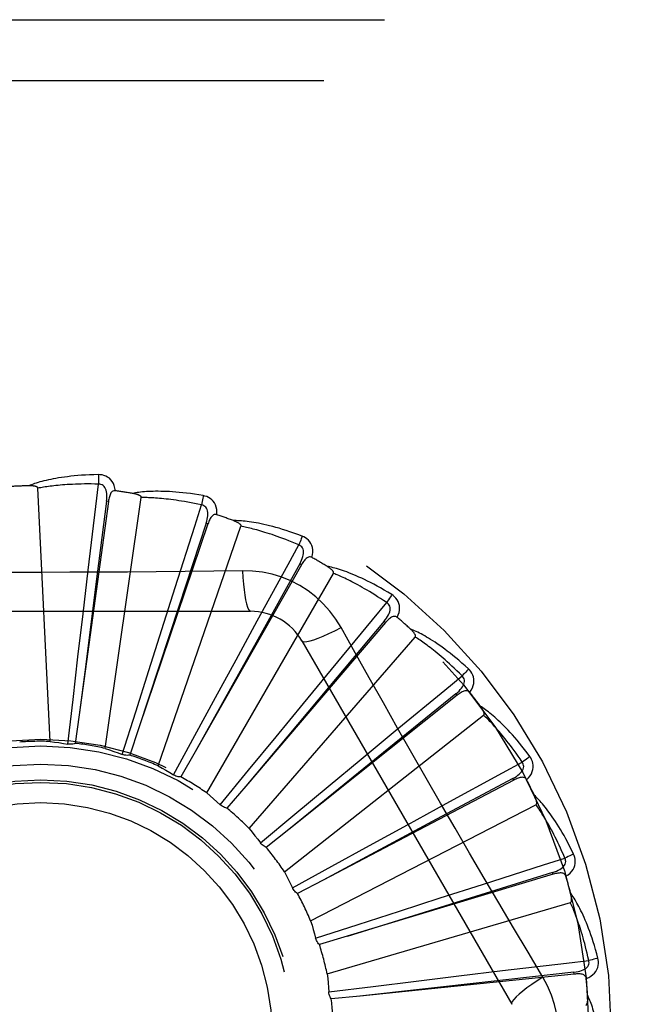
# Model space of a CAD drawing. Header units: inches. Extents: x 0 to 136, y 0 to 88.
# Tile 31 of 63: x 38.255 to 38.559, y 33.272 to 33.758. Entities that reach past the tile are written whole.
import ezdxf

# ---------------------------------------------------------------- set-up
doc = ezdxf.new("R2010")
doc.units = ezdxf.units.IN
doc.header["$LTSCALE"] = 7.48
doc.header["$MEASUREMENT"] = 0
doc.linetypes.add('HIDDEN', pattern=[0.2, 0.1, -0.1])
doc.layers.add('DOOR_ASSEMBLY', color=7, linetype='CONTINUOUS')

msp = doc.modelspace()

# ---------------------------------------------------------------- linework, layer by layer
at = {"layer": 'DOOR_ASSEMBLY', "color": 8, "linetype": 'HIDDEN'}
for p, q in [((37.6867827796, 33.7576204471), (38.7487827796, 33.7576204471)), ((37.6567827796, 33.7276204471), (38.7487827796, 33.7276204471)), ((38.2698577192, 33.4017990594), (38.2639114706, 33.5266261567)), ((38.2986376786, 33.5201022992), (38.2842652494, 33.4149878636)), ((38.2976869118, 33.5202322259), (38.2922631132, 33.4779431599)), ((38.2970610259, 33.398327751), (38.3148459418, 33.5220245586)), ((38.2986377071, 33.5201025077), (38.2976869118, 33.5202322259)), ((38.3477099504, 33.5090465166), (38.3137041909, 33.4085515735)), ((38.3468009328, 33.5093539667), (38.3334718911, 33.4688555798)), ((38.3477099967, 33.5090466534), (38.3468009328, 33.5093539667)), ((38.3231157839, 33.3897709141), (38.363989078, 33.5078665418)), ((38.3938030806, 33.4889034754), (38.3413930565, 33.3966602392)), ((38.3929686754, 33.4893774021), (38.3722161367, 33.4521334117)), ((38.3938031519, 33.4889036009), (38.3929686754, 33.4893774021)), ((38.286104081, 33.4646409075), (38.2886667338, 33.4862431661)), ((38.3470803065, 33.376437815), (38.4095647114, 33.484663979)), ((38.2922631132, 33.4779431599), (38.2869297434, 33.4360300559)), ((38.3249066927, 33.4569593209), (38.3315112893, 33.4776862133)), ((38.1618408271, 33.4659538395), (38.3687247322, 33.4659538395)), ((38.2836331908, 33.4435836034), (38.286104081, 33.4646409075)), ((38.3334718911, 33.4688555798), (38.3136861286, 33.4084965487)), ((38.3615543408, 33.4420731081), (38.3719621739, 33.4611755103)), ((38.4352511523, 33.4604012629), (38.3663310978, 33.3797436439)), ((38.4345215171, 33.4610245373), (38.407095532, 33.4283810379)), ((38.435251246, 33.4604013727), (38.4345215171, 33.4610245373)), ((38.3184953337, 33.4367501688), (38.3249066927, 33.4569593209)), ((38.3722161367, 33.4521334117), (38.341364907, 33.396609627)), ((38.3680884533, 33.3588103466), (38.4499256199, 33.4532554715)), ((38.3939838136, 33.451370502), (38.4974257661, 33.2722037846)), ((38.2811759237, 33.4224313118), (38.2836331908, 33.4435836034)), ((38.3514342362, 33.4234425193), (38.3615543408, 33.4420731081)), ((38.2869297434, 33.4360300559), (38.284257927, 33.4149304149)), ((38.31207937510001, 33.4164451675), (38.3184953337, 33.4367501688)), ((38.3947224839, 33.4205202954), (38.4085573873, 33.437307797)), ((38.407095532, 33.4283810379), (38.3662938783, 33.3796992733)), ((38.2786545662, 33.400483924), (38.2811759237, 33.4224313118)), ((38.3412914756, 33.404718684), (38.3514342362, 33.4234425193)), ((38.470556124, 33.4245700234), (38.3876169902, 33.3584131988)), ((38.4699576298, 33.4253201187), (38.4368494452, 33.3984569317)), ((38.4705562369, 33.4245701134), (38.4699576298, 33.4253201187)), ((38.3054500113, 33.3953715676), (38.31207937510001, 33.4164451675)), ((38.3812594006, 33.404141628), (38.3947224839, 33.4205202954)), ((38.2842652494, 33.4149878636), (38.2823134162, 33.4008627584)), ((38.3853809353, 33.3375256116), (38.4836130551, 33.4147762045)), ((38.3137041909, 33.4085515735), (38.309114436, 33.395051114)), ((38.4232123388, 33.3930798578), (38.4399742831, 33.4069457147)), ((38.3307937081, 33.3852805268), (38.3412914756, 33.404718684)), ((38.3677564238, 33.3876756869), (38.3812594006, 33.404141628)), ((38.4368494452, 33.3984569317), (38.3875720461, 33.3583766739)), ((38.3413930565, 33.3966602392), (38.3343312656, 33.3842723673)), ((38.4068928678, 33.3795450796), (38.4232123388, 33.3930798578)), ((38.3537696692, 33.3705755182), (38.3677564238, 33.3876756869)), ((38.4984419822, 33.3827047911), (38.4044814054, 33.3334398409)), ((38.4979962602, 33.3835545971), (38.460402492, 33.363442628)), ((38.4984421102, 33.3827048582), (38.4979962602, 33.3835545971)), ((38.3663310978, 33.3797436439), (38.357052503, 33.3689160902)), ((38.3905177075, 33.3659321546), (38.4068928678, 33.3795450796)), ((38.398332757, 33.3133528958), (38.5094094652, 33.3706169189)), ((38.445994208, 33.3607435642), (38.4650773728, 33.3711866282)), ((38.3735474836, 33.3517880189), (38.3905177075, 33.3659321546)), ((38.460402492, 33.363442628), (38.4044303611, 33.3334124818)), ((38.3876169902, 33.3584131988), (38.3764569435, 33.3495372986)), ((38.4274081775, 33.3505418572), (38.445994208, 33.3607435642)), ((38.4087526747, 33.340273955), (38.4274081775, 33.3505418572)), ((38.3894123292, 33.3295970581), (38.4087526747, 33.340273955)), ((38.5179008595, 33.3363186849), (38.4163148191, 33.3057261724)), ((38.517624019, 33.3372374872), (38.4769034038, 33.324603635)), ((38.51790099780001, 33.3363187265), (38.517624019, 33.3372374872)), ((38.3895319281, 33.3293557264), (38.3894123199, 33.3295970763)), ((38.4044814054, 33.3334398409), (38.3918432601, 33.3268363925)), ((38.4622446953, 33.3246801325), (38.4829593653, 33.331322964)), ((38.4769034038, 33.324603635), (38.4162595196, 33.305708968)), ((38.4420638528, 33.31818021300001), (38.4622446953, 33.3246801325)), ((38.4064758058, 33.2871658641), (38.5263825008, 33.3223736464)), ((38.421802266, 33.3116284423), (38.4420638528, 33.31818021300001)), ((38.40079081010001, 33.30480467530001), (38.421802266, 33.3116284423)), ((38.4163148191, 33.3057261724), (38.4026553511, 33.3016338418)), ((38.5282294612, 33.2870882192), (38.4226895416, 33.2762738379)), ((38.4503301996, 33.2836297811), (38.4713764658, 33.286192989)), ((38.4713764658, 33.286192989), (38.4929739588, 33.2887954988)), ((38.528131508, 33.28804281), (38.485755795, 33.283343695)), ((38.5282296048, 33.287088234), (38.528131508, 33.28804281)), ((38.4072716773, 33.2783069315), (38.4291948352, 33.2810309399)), ((38.485755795, 33.283343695), (38.4226319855, 33.2762674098)), ((38.4291948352, 33.2810309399), (38.4503301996, 33.2836297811)), ((38.4226895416, 33.2762738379), (38.4085024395, 33.2748405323))]:
    msp.add_line(p, q, dxfattribs=at)
for points in [[(38.293726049, 33.5333366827), (38.2914976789, 33.5332896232), (38.2893654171, 33.5332152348), (38.2873314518, 33.5331165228), (38.2853896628, 33.5329955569), (38.2835358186, 33.5328540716), (38.2817662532, 33.532694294), (38.2800769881, 33.5325178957), (38.2784645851, 33.5323269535), (38.2769253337, 33.5321231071), (38.27545595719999, 33.5319083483), (38.2740529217, 33.5316843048), (38.2727131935, 33.5314529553), (38.2714332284, 33.5312165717), (38.2702109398, 33.5309753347), (38.2690435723, 33.5307300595), (38.2679296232, 33.5304803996), (38.2668672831, 33.53022579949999), (38.2658548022, 33.529967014), (38.2648905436, 33.5297040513), (38.2639723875, 33.5294381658), (38.2630983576, 33.5291701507), (38.2622663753, 33.5289011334), (38.2614744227, 33.528632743), (38.2607203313, 33.528364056), (38.2600009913, 33.5280942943), (38.2593172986, 33.5278242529)], [(38.3021153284, 33.5253685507), (38.3018762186, 33.5267056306), (38.3015284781, 33.5279202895), (38.301070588, 33.5290207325), (38.3005077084, 33.5299961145), (38.2998422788, 33.5308459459), (38.2990855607, 33.5315671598), (38.2982392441, 33.5321584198), (38.2973375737, 33.5326245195), (38.2964048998, 33.5329610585), (38.2954727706, 33.5331866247), (38.2945840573, 33.533312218), (38.293726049, 33.5333366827)], [(38.2937260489, 33.533336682), (38.2937629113, 33.5327148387), (38.2937897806, 33.5320042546), (38.2938056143, 33.5312278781), (38.2938101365, 33.5303999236), (38.2938032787, 33.5295355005), (38.2937854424, 33.5286640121)], [(38.2639114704, 33.5266261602), (38.2638709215, 33.5267942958), (38.2637925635, 33.5269438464), (38.2636725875, 33.5270738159), (38.2635224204, 33.5271871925), (38.2633513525, 33.5272860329), (38.2631619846, 33.5273721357), (38.2629602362, 33.527447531), (38.2627454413, 33.5275135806), (38.26251864, 33.5275722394), (38.2622806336, 33.5276237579), (38.2620323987, 33.5276689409), (38.2617744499, 33.5277080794), (38.2615080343, 33.5277416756), (38.2612319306, 33.5277698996), (38.2609457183, 33.5277931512), (38.2606482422, 33.5278112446), (38.2603329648, 33.5278243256), (38.2600156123, 33.5278318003), (38.2597114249, 33.5278330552), (38.2594153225, 33.5278282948)], [(38.2937857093, 33.5286640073), (38.2919358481, 33.5287039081), (38.2901599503, 33.5287268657), (38.2884595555, 33.5287322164), (38.2868300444, 33.5287219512), (38.2852682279, 33.528697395), (38.2837713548, 33.5286598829), (38.282336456, 33.5286108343), (38.2809609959, 33.5285513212), (38.2796422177, 33.5284825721), (38.2783778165, 33.5284055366), (38.2771652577, 33.5283212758), (38.2760024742, 33.5282306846), (38.2748872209, 33.5281347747), (38.2738174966, 33.5280342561), (38.2727911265, 33.5279300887), (38.2718063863, 33.5278225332), (38.2708612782, 33.5277121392), (38.2699544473, 33.5275990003), (38.2690842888, 33.5274832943), (38.2682495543, 33.527365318), (38.2674488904, 33.5272453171), (38.2666810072, 33.5271236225), (38.2659445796, 33.5270005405), (38.2652383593, 33.5268763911), (38.264560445, 33.5267516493), (38.2639114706, 33.5266261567)], [(38.2886667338, 33.4862431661), (38.2924554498, 33.517696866), (38.2937857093, 33.5286640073)], [(38.2976854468, 33.5202320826), (38.2977957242, 33.5212640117), (38.2978521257, 33.5222452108), (38.2978519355, 33.5231783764), (38.2977928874, 33.5240600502), (38.2976703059, 33.5248897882), (38.2974830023, 33.5256606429), (38.297231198, 33.526370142), (38.2969095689, 33.5270013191), (38.2965144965, 33.5275361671), (38.2960513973, 33.5279729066), (38.2955220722, 33.5283029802), (38.294952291, 33.5285283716), (38.294371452, 33.5286487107), (38.2937813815, 33.5286644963)], [(38.3021189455, 33.5253680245), (38.3016571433, 33.5253858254), (38.3012304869, 33.5253198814), (38.3008374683, 33.5251651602), (38.300482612, 33.5249367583), (38.30017249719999, 33.5246471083), (38.2998994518, 33.5242991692), (38.2996588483, 33.5238976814), (38.2994481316, 33.523449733), (38.2992643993, 33.5229622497), (38.2991040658, 33.5224404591), (38.298963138, 33.5218913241), (38.2988399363, 33.5213165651), (38.2987310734, 33.5207207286), (38.2986376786, 33.5201022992)], [(38.3453916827, 33.522971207), (38.3431946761, 33.5233467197), (38.341086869, 33.5236772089), (38.3390709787, 33.5239652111), (38.3371413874, 33.5242139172), (38.3352942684, 33.5244258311), (38.3335264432, 33.5246038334), (38.3318343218, 33.5247503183), (38.3302149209, 33.524867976), (38.3286649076, 33.5249591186), (38.3271814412, 33.5250263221), (38.32576136, 33.5250718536), (38.3244020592, 33.5250982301), (38.3231004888, 33.5251083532), (38.3218546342, 33.5251027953), (38.3206619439, 33.5250828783), (38.3195208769, 33.5250485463), (38.3184295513, 33.5249995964), (38.3173863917, 33.5249371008), (38.3163897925, 33.5248613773), (38.3154379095, 33.5247740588), (38.3145289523, 33.5246762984), (38.3136610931, 33.5245695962), (38.312832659, 33.524455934), (38.3120413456, 33.5243348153), (38.3112839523, 33.5242060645), (38.310561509, 33.5240702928)], [(38.3148459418, 33.5220245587), (38.3148379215, 33.5221973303), (38.3147892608, 33.5223589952), (38.3146960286, 33.5225092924), (38.3145700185, 33.5226490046), (38.3144207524, 33.5227784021), (38.3142511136, 33.5228987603), (38.3140672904, 33.5230109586), (38.3138688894, 33.5231164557), (38.313657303, 33.5232169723), (38.3134333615, 33.5233126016), (38.3131981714, 33.5234039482), (38.312952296, 33.5234911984), (38.3126970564, 33.523574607), (38.3124312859, 33.5236545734), (38.3121546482, 33.5237315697), (38.3118659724, 33.523805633), (38.3115642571, 33.5238772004), (38.3112486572, 33.5239455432), (38.3109178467, 33.5240100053), (38.3105722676, 33.5240708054)], [(38.3453916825, 33.5229712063), (38.3453106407, 33.5223567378), (38.3452032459, 33.5216578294), (38.3450730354, 33.5208983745), (38.3449215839, 33.5200876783), (38.344750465, 33.5192353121), (38.3445656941, 33.5183717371)], [(38.3521213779, 33.513559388), (38.3521396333, 33.5149175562), (38.3520280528, 33.5161760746), (38.3517866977, 33.5173432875), (38.3514185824, 33.518407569), (38.3509260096, 33.5193679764), (38.3503194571, 33.520219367), (38.3496003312, 33.5209601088), (38.348803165, 33.5215884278), (38.3479510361, 33.5220953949), (38.3470784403, 33.5224932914), (38.3462295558, 33.5227848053), (38.3453916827, 33.522971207)], [(38.34456595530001, 33.5183716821), (38.3427572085, 33.5187615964), (38.3410178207, 33.5191205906), (38.3393491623, 33.5194476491), (38.3377471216, 33.5197458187), (38.33620886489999, 33.5200172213), (38.3347319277, 33.5202636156), (38.3333136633, 33.520486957), (38.3319517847, 33.5206887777), (38.3306438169, 33.5208708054), (38.3293876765, 33.5210344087), (38.3281810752, 33.5211811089), (38.3270221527, 33.5213121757), (38.3259088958, 33.5214290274), (38.3248394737, 33.5215327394), (38.3238119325, 33.521624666), (38.3228246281, 33.5217053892), (38.321875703, 33.5217758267), (38.3209638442, 33.5218363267), (38.3200875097, 33.52188736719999), (38.3192455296, 33.521929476), (38.3184366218, 33.5219631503), (38.3176595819, 33.5219889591), (38.3169131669, 33.5220074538), (38.3161962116, 33.5220191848), (38.3155069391, 33.5220249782), (38.3148459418, 33.5220245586)], [(38.3315112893, 33.4776862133), (38.3411841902, 33.5078544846), (38.34456595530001, 33.5183716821)], [(38.3467994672, 33.5093541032), (38.3471030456, 33.5103465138), (38.347344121, 33.5112993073), (38.347520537, 33.5122156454), (38.3476294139, 33.5130925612), (38.3476660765, 33.5139305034), (38.3476280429, 33.51472287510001), (38.3475150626, 33.515467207), (38.3473186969, 33.5161478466), (38.3470319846, 33.5167477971), (38.3466599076, 33.5172642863), (38.346202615, 33.5176885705), (38.3456857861, 33.5180177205), (38.345138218, 33.5182458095), (38.3445617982, 33.5183729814)], [(38.3521251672, 33.5135581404), (38.3516748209, 33.5136630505), (38.35124323, 33.5136790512), (38.3508279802, 33.5136014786), (38.3504363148, 33.5134443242), (38.350076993, 33.5132185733), (38.3497430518, 33.5129285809), (38.3494308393, 33.5125798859), (38.3491391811, 33.51217992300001), (38.3488665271, 33.5117360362), (38.3486103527, 33.5112540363), (38.3483680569, 33.5107415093), (38.3481383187, 33.5102004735), (38.3479186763, 33.5096360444), (38.3477099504, 33.5090465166)], [(38.394161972, 33.5030152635), (38.3920757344, 33.5037997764), (38.3900685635, 33.5045231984), (38.3881436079, 33.5051875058), (38.3862959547, 33.505796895), (38.3845223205, 33.5063545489), (38.3828201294, 33.5068638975), (38.3811863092, 33.5073279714), (38.3796184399, 33.5077499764), (38.3781136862, 33.508132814), (38.3766697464, 33.5084795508), (38.3752839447, 33.5087930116), (38.3739542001, 33.5090761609), (38.3726780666, 33.50933242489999), (38.3714536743, 33.509562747), (38.3702787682, 33.50976890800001), (38.3691518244, 33.5099511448), (38.3680709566, 33.5101096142), (38.3670348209, 33.5102456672), (38.3660419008, 33.5103599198), (38.3650906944, 33.5104543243), (38.364179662, 33.5105303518), (38.36330729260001, 33.5105898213), (38.3624723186, 33.5106349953), (38.3616723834, 33.5106658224), (38.360904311, 33.51068273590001), (38.3601692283, 33.5106861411)], [(38.363989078, 33.5078665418), (38.36401389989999, 33.5080377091), (38.3639967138, 33.5082056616), (38.3639336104, 33.5083708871), (38.3638363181, 33.508531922), (38.3637142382, 33.5086872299), (38.3635704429, 33.5088375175), (38.3634111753, 33.508982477), (38.363236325, 33.5091236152), (38.3630475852, 33.5092623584), (38.3628457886, 33.5093986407), (38.3626321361, 33.5095328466), (38.3624072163, 33.5096650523), (38.3621723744, 33.509795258), (38.3619265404, 33.5099240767), (38.3616694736, 33.5100520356), (38.3614000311, 33.5101793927), (38.361112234, 33.5103086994), (38.3608203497, 33.5104336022), (38.360538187, 33.51054791), (38.3602611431, 33.5106536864)], [(38.3924807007, 33.498655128), (38.3907784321, 33.4993803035), (38.3891384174, 33.5000619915), (38.3875618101, 33.5006989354), (38.3860451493, 33.5012949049), (38.3845860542, 33.5018525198), (38.38318243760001, 33.5023739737), (38.3818320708, 33.5028616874), (38.3805329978, 33.5033175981), (38.37928311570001, 33.5037438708), (38.3780806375, 33.5041422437), (38.3769236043, 33.5045146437), (38.3758104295, 33.5048626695), (38.374739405, 33.5051880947), (38.3737089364, 33.50549232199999), (38.3727173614, 33.5057770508), (38.3717631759, 33.5060431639), (38.3708447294, 33.5062919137), (38.3699607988, 33.5065238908), (38.3691099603, 33.5067398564), (38.3682911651, 33.5069405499), (38.3675032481, 33.5071267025), (38.3667451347, 33.5072991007), (38.3660157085, 33.5074585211), (38.3653139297, 33.5076057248), (38.3646382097, 33.5077418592), (38.363989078, 33.5078665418)], [(38.3719621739, 33.4611755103), (38.3871696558, 33.4889679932), (38.3924807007, 33.498655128)], [(38.3929672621, 33.4893778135), (38.3934531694, 33.4902948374), (38.3938702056, 33.4911847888), (38.3942168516, 33.4920511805), (38.3944897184, 33.4928916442), (38.3946843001, 33.4937075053), (38.3947969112, 33.4944927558), (38.3948268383, 33.4952450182), (38.3947628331, 33.4959505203), (38.3945948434, 33.4965938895), (38.3943272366, 33.4971714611), (38.3939585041, 33.4976746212), (38.3935133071, 33.4980956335), (38.39301880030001, 33.4984232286), (38.3924768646, 33.4986571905)], [(38.3941619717, 33.5030152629), (38.3939661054, 33.5024272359), (38.3937283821, 33.5017612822), (38.3934567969, 33.5010401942), (38.393154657, 33.5002728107), (38.3928253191, 33.4994682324), (38.3924804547, 33.4986552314)], [(38.3989888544, 33.4924999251), (38.3992638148, 33.4938300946), (38.399392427, 33.4950869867), (38.39937633, 33.4962787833), (38.3992162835, 33.4973934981), (38.3989143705, 33.4984297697), (38.3984799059, 33.4993805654), (38.3979139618, 33.5002440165), (38.3972501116, 33.5010118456), (38.396509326, 33.5016709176), (38.3957278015, 33.5022267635), (38.3949494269, 33.5026736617), (38.394161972, 33.5030152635)], [(38.3989916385, 33.4924982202), (38.3985697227, 33.4926863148), (38.3981492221, 33.4927836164), (38.3977268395, 33.4927860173), (38.3973124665, 33.492705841), (38.3969169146, 33.4925521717), (38.3965341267, 33.4923306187), (38.39616156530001, 33.4920473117), (38.3957994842, 33.4917097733), (38.3954477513, 33.4913255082), (38.3951049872, 33.4909007), (38.3947700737, 33.4904432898), (38.3944420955, 33.4899555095), (38.3941196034, 33.4894428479), (38.3938030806, 33.4889034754)], [(38.364741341, 33.4859747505), (38.3505726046, 33.4857653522), (38.3364439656, 33.4856049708), (38.3222412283, 33.4854581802), (38.3080303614, 33.4853284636), (38.2938008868, 33.4852358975), (38.2795712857, 33.485168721), (38.265332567, 33.4851519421), (38.2510926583, 33.4851657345), (38.2368581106, 33.4852312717), (38.2226229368, 33.4853228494), (38.2084131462, 33.4854524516), (38.1942031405, 33.4856016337), (38.180043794, 33.4857652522), (38.1658242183, 33.4859747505)], [(38.3647412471, 33.4859767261), (38.3649368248, 33.4825901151), (38.3651907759, 33.4794054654), (38.3654935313, 33.476522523), (38.3658438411, 33.4739231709), (38.3662416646, 33.4716122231), (38.3666815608, 33.4696499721), (38.3671573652, 33.4680682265), (38.3676618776, 33.4669055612), (38.3681893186, 33.46619363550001), (38.3687244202, 33.4659538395)], [(38.4133141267, 33.4579312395), (38.410716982, 33.4621293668), (38.4077773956, 33.4660525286), (38.4045050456, 33.4696889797), (38.4009241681, 33.4730144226), (38.397053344, 33.4760116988), (38.3929276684, 33.4786519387), (38.3885789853, 33.4809083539), (38.384045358, 33.4827672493), (38.3793685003, 33.484214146), (38.3745729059, 33.4852375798), (38.3696921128, 33.485824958), (38.364741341, 33.4859747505)], [(38.4382742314, 33.474190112), (38.436374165, 33.4753552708), (38.4345401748, 33.4764454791), (38.4327757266, 33.4774620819), (38.4310767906, 33.47841012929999), (38.429440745, 33.4792933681), (38.4278657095, 33.480115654), (38.4263492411, 33.4808805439), (38.4248895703, 33.481591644), (38.4234844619, 33.4822523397), (38.4221322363, 33.482866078), (38.4208308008, 33.4834361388), (38.4195786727, 33.483965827), (38.4183740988, 33.4844589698), (38.4172154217, 33.4849168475), (38.4161007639, 33.4853416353), (38.4150286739, 33.4857338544), (38.4139973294, 33.4860940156), (38.4130056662, 33.48642369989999), (38.4120523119, 33.4867237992), (38.4111361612, 33.4869965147), (38.4102559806, 33.4872435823), (38.4094106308, 33.4874670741), (38.4085992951, 33.4876694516), (38.4078196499, 33.4878511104), (38.4070686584, 33.4880130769), (38.406347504, 33.4881555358)], [(38.4095647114, 33.4846639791), (38.4096214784, 33.4848273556), (38.4096363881, 33.4849955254), (38.4096056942, 33.4851697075), (38.4095406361, 33.485346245), (38.4094501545, 33.48552185), (38.4093374, 33.48569663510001), (38.4092084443, 33.4858691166), (38.4090634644, 33.486040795), (38.4089043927, 33.4862127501), (38.4087320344, 33.4863847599), (38.4085476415, 33.4865569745), (38.4083518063, 33.4867293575), (38.4081458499, 33.4869016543), (38.4079288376, 33.4870746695), (38.4077006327, 33.4872489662), (38.4074601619, 33.4874250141), (38.407206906, 33.4876034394), (38.4069390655, 33.4877843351), (38.4066544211, 33.4879680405), (38.4063537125, 33.4881544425)], [(38.4357981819, 33.4702269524), (38.4342639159, 33.4712611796), (38.4327825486, 33.4722409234), (38.4313549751, 33.4731647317), (38.4299785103, 33.4740369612), (38.4286513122, 33.474860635), (38.4273717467, 33.4756383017), (38.4261380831, 33.4763727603), (38.4249487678, 33.4770662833), (38.4238021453, 33.4777213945), (38.42269679, 33.4783401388), (38.4216311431, 33.4789247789), (38.4206039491, 33.4794771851), (38.4196138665, 33.4799994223), (38.4186595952, 33.4804931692), (38.4177398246, 33.4809604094), (38.4168532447, 33.4814022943), (38.415998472, 33.481820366), (38.4151744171, 33.4822154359), (38.414379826, 33.482588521), (38.413613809, 33.4829405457), (38.4128753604, 33.4832724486), (38.4121635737, 33.4835852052), (38.4114774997, 33.4838797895), (38.4108162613, 33.4841571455), (38.4101785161, 33.4844187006), (38.4095647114, 33.484663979)], [(38.4085573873, 33.437307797), (38.4287498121, 33.4617199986), (38.4357981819, 33.4702269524)], [(38.43452020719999, 33.4610252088), (38.4351708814, 33.4618337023), (38.4357488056, 33.4626286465), (38.436253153, 33.4634137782), (38.4366801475, 33.4641874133), (38.4370256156, 33.4649517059), (38.4372848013, 33.465701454), (38.4374565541, 33.4664344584), (38.4375272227, 33.4671393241), (38.4374840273, 33.4678028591), (38.4373305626, 33.4684206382), (38.4370637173, 33.4689844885), (38.4367062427, 33.4694821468), (38.43628267, 33.4698974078), (38.4357948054, 33.4702297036)], [(38.438274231, 33.4741901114), (38.4379706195, 33.4736497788), (38.4376111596, 33.4730408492), (38.4372080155, 33.47238419), (38.4367661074, 33.4716878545), (38.4362904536, 33.4709601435), (38.4357979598, 33.4702271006)], [(38.4410238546, 33.4629512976), (38.4415455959, 33.4642054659), (38.4419097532, 33.4654153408), (38.4421194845, 33.4665886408), (38.4421732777, 33.4677134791), (38.4420729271, 33.468788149), (38.4418262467, 33.4698039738), (38.4414339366, 33.4707589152), (38.4409273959, 33.4716384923), (38.4403247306, 33.4724258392), (38.4396625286, 33.4731195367), (38.4389828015, 33.4737056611), (38.4382742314, 33.474190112)], [(38.4410268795, 33.4629487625), (38.4406490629, 33.4632130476), (38.4402550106, 33.4633881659), (38.4398405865, 33.4634707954), (38.439418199, 33.4634709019), (38.4390005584, 33.4633950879), (38.4385826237, 33.4632501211), (38.4381630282, 33.4630425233), (38.4377434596, 33.4627796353), (38.4373252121, 33.4624688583), (38.4369080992, 33.4621165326), (38.4364925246, 33.4617306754), (38.4360780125, 33.4613136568), (38.4356641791, 33.4608711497), (38.4352511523, 33.4604012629)], [(38.3939839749, 33.4513702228), (38.3944444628, 33.451031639), (38.3952886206, 33.4509251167), (38.3964809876, 33.4510493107), (38.3980105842, 33.4513956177), (38.3998778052, 33.451965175), (38.4020630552, 33.4527581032), (38.4045363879, 33.4537643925), (38.4072639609, 33.4549730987), (38.4102189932, 33.4563758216), (38.4133159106, 33.4579321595)], [(38.5127726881, 33.2856639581), (38.5055069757, 33.2978297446), (38.4983037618, 33.3099853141), (38.4910752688, 33.3222118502), (38.4838574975, 33.3344539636), (38.4766625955, 33.3467307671), (38.4694896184, 33.3590203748), (38.4623557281, 33.3713430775), (38.4552477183, 33.3836820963), (38.4481872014, 33.3960423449), (38.4411489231, 33.4084161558), (38.4341562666, 33.4207869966), (38.4271804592, 33.4331678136), (38.4202424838, 33.4455119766), (38.4133141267, 33.4579312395)], [(38.4761341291, 33.4375375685), (38.4744889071, 33.4390412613), (38.4728943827, 33.4404588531), (38.4713542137, 33.4417910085), (38.4698653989, 33.4430434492), (38.4684260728, 33.4442203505), (38.4670351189, 33.4453258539), (38.4656908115, 33.4463639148), (38.4643920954, 33.4473384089), (38.4631374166, 33.4482530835), (38.4619257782, 33.4491116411), (38.460755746, 33.4499176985), (38.4596264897, 33.4506747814), (38.458537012, 33.4513869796), (38.4574859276, 33.4520558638), (38.4564718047, 33.4526839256), (38.4554933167, 33.4532719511), (38.4545487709, 33.453820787), (38.4536374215, 33.4543321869), (38.4527580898, 33.4548072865), (38.4519101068, 33.4552484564), (38.4510925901, 33.4556576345), (38.450304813, 33.4560370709), (38.4495464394, 33.4563893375), (38.4488152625, 33.4567152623), (38.4481084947, 33.4570164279), (38.4474273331, 33.4572927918)], [(38.4499256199, 33.4532554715), (38.4500122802, 33.45340515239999), (38.4500587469, 33.4535674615), (38.4500615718, 33.4537443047), (38.4500310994, 33.45392996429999), (38.4499754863, 33.4541195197), (38.4498978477, 33.4543124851), (38.4498038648, 33.4545062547), (38.4496939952, 33.4547022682), (38.4495703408, 33.4549012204), (38.4494336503, 33.4551027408), (38.4492851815, 33.4553067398), (38.449125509, 33.4555130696), (38.4489558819, 33.4557212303), (38.4487755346, 33.4559321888), (38.4485844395, 33.4561465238), (38.4483816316, 33.4563648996), (38.4481665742, 33.4565881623), (38.4479379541, 33.4568163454), (38.4476940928, 33.4570498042), (38.4474355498, 33.4572884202)], [(38.4729527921, 33.4341146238), (38.4716419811, 33.4354205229), (38.4703728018, 33.4366629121), (38.4691458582, 33.4378401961), (38.4679593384, 33.4389571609), (38.4668120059, 33.4400171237), (38.4657027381, 33.4410228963), (38.4646303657, 33.4419775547), (38.463593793, 33.4428836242), (38.462591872, 33.4437438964), (38.4616235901, 33.444560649), (38.4606878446, 33.445336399), (38.459783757, 33.4460732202), (38.4589104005, 33.4467733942), (38.4580668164, 33.4474388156), (38.4572520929, 33.4480716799), (38.456465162, 33.4486733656), (38.4557049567, 33.4492456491), (38.454970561, 33.449789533), (38.4542609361, 33.4503062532), (38.4535753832, 33.4507968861), (38.4529130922, 33.4512625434), (38.452273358, 33.4517043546), (38.4516554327, 33.4521234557), (38.4510586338, 33.4525209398), (38.4504819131, 33.4528984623), (38.4499256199, 33.4532554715)], [(38.4761341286, 33.437537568), (38.4757337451, 33.4370644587), (38.4752655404, 33.4365345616), (38.4747454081, 33.4359660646), (38.4741797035, 33.4353659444), (38.4735749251, 33.4347414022), (38.4729526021, 33.4341148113)], [(38.4767070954, 33.4259814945), (38.477456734, 33.4271141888), (38.478043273, 33.4282332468), (38.47847127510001, 33.4293456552), (38.4787369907, 33.4304400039), (38.4788418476, 33.43151425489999), (38.4787918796, 33.4325584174), (38.4785873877, 33.4335703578), (38.4782564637, 33.434529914), (38.4778136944, 33.4354170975), (38.4772947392, 33.4362235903), (38.4767382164, 33.4369277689), (38.4761341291, 33.4375375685)], [(38.4399742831, 33.4069457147), (38.464421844, 33.4270953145), (38.4729527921, 33.4341146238)], [(38.4699564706, 33.4253210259), (38.4707483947, 33.425991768), (38.4714663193, 33.4266629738), (38.4721101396, 33.4273384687), (38.4726758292, 33.428017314), (38.4731596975, 33.42870241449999), (38.4735560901, 33.4293895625), (38.4738634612, 33.4300768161), (38.4740662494, 33.4307555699), (38.4741494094, 33.4314152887), (38.4741156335, 33.4320509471), (38.4739603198, 33.4326551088), (38.4737034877, 33.4332114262), (38.4733661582, 33.4336993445), (38.4729499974, 33.4341179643)], [(38.4767091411, 33.4259787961), (38.4763872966, 33.4263102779), (38.4760330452, 33.4265569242), (38.4756418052, 33.426716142), (38.4752273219, 33.4267957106), (38.4748029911, 33.4268000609), (38.4743652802, 33.426736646), (38.4739141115, 33.42661210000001), (38.4734525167, 33.4264333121), (38.47298316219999, 33.4262072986), (38.4725070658, 33.4259403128), (38.4720261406, 33.4256401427), (38.4715403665, 33.4253092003), (38.4710504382, 33.4249531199), (38.470556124, 33.4245700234)], [(38.5063733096, 33.3943823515), (38.5050423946, 33.3961702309), (38.5037449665, 33.3978639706), (38.5024847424, 33.3994635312), (38.5012598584, 33.4009750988), (38.5000692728, 33.4024031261), (38.4989126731, 33.4037518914), (38.4977891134, 33.4050256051), (38.496698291, 33.4062282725), (38.4956393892, 33.4073638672), (38.4946121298, 33.4084362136), (38.493615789, 33.4094491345), (38.4926502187, 33.4104062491), (38.4917152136, 33.4113117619), (38.4908097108, 33.4121674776), (38.4899327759, 33.4129761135), (38.4890832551, 33.4137386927), (38.4882596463, 33.4144563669), (38.4874615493, 33.4151309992), (38.4866880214, 33.4157639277), (38.4859388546, 33.4163576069), (38.4852135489, 33.4169141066), (38.4845118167, 33.417435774), (38.4838338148, 33.4179251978), (38.4831775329, 33.4183836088), (38.4825405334, 33.4188130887), (38.4819239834, 33.4192133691)], [(38.4836130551, 33.4147762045), (38.4837264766, 33.4149067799), (38.4838028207, 33.415057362), (38.48383906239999, 33.4152304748), (38.4838442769, 33.4154185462), (38.4838255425, 33.4156152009), (38.4837858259, 33.41581937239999), (38.4837302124, 33.4160274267), (38.4836594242, 33.4162406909), (38.4835756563, 33.4164594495), (38.483479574, 33.4166831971), (38.4833723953, 33.4169116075), (38.4832546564, 33.4171444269), (38.4831274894, 33.417380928), (38.4829903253, 33.4176222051), (38.4828432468, 33.4178688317), (38.4826854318, 33.4181216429), (38.4825132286, 33.4183860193), (38.4823352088, 33.418648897), (38.482159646, 33.4188975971), (38.4819837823, 33.4191363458)], [(38.502601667, 33.3916233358), (38.5015616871, 33.3931537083), (38.5005505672, 33.3946138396), (38.4995685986, 33.3960020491), (38.4986149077, 33.3973233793), (38.4976889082, 33.3985813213), (38.4967900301, 33.3997788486), (38.4959177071, 33.4009192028), (38.4950713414, 33.4020050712), (38.494250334, 33.403039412), (38.4934541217, 33.4040246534), (38.492682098, 33.4049634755), (38.4919337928, 33.4058580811), (38.4912087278, 33.4067108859), (38.4905063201, 33.4075239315), (38.4898260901, 33.4082995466), (38.4891672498, 33.4090392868), (38.4885290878, 33.4097450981), (38.4879108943, 33.4104181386), (38.4873118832, 33.4110598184), (38.486731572, 33.4116713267), (38.4861693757, 33.4122539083), (38.4856248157, 33.4128088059), (38.4850973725, 33.4133372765), (38.4845865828, 33.4138405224), (38.4840917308, 33.4143203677), (38.4836130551, 33.4147762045)], [(38.2698577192, 33.4017990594), (38.272068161, 33.4015196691), (38.2742711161, 33.4012073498), (38.2764665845, 33.4008621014), (38.2786545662, 33.400483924)], [(38.2823134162, 33.4008627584), (38.281727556, 33.4006559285), (38.2811273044, 33.4005064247), (38.2805067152, 33.4004137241), (38.2798811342, 33.400378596), (38.2792658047, 33.4004020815), (38.2786546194, 33.4004839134)], [(38.2970610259, 33.398327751), (38.29917864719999, 33.3976350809), (38.3012826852, 33.3969114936), (38.3033731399, 33.3961569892), (38.3054500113, 33.3953715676)], [(38.309114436, 33.395051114), (38.3085000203, 33.3949588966), (38.3078823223, 33.3949256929), (38.3072554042, 33.3949521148), (38.3066344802, 33.3950360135), (38.3060347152, 33.3951755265), (38.3054500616, 33.3953715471)], [(38.506373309, 33.3943823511), (38.5058906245, 33.3939935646), (38.5053305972, 33.3935618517), (38.5047122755, 33.3931020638), (38.5040432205, 33.3926198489), (38.5033311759, 33.3921210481), (38.502601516, 33.3916235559)], [(38.5047489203, 33.3829266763), (38.5056993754, 33.3838970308), (38.5064870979, 33.3848848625), (38.5071178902, 33.3858961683), (38.507585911, 33.3869204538), (38.5078921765, 33.3879554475), (38.5080407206, 33.3889901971), (38.5080314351, 33.3900225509), (38.5078880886, 33.3910273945), (38.5076212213, 33.3919823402), (38.507264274, 33.3928724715), (38.506851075, 33.3936692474), (38.5063733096, 33.3943823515)], [(38.3231157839, 33.3897709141), (38.3250640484, 33.3886899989), (38.3269931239, 33.387581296), (38.3289030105, 33.3864448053), (38.3307937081, 33.3852805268)], [(38.4650773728, 33.3711866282), (38.4928964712, 33.3863453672), (38.502601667, 33.3916233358)], [(38.4979952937, 33.3835557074), (38.4988998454, 33.3840644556), (38.4997318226, 33.3845876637), (38.5004918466, 33.3851291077), (38.5011757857, 33.3856886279), (38.501780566, 33.3862697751), (38.5022998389, 33.3868694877), (38.502731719, 33.3874861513), (38.5030592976, 33.3881142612), (38.5032658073, 33.38874632), (38.503352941, 33.3893768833), (38.5033147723, 33.3899995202), (38.5031678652, 33.39059439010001), (38.5029289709, 33.3911373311), (38.50259955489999, 33.3916271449)], [(38.3343312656, 33.3842723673), (38.3337105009, 33.3842980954), (38.3330976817, 33.3843823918), (38.3324870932, 33.3845269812), (38.3318932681, 33.3847268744), (38.3313307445, 33.3849773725), (38.3307937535, 33.3852804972)], [(38.5047505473, 33.3829234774), (38.5044971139, 33.3833100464), (38.50419582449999, 33.3836193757), (38.5038416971, 33.3838497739), (38.5034496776, 33.3840063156), (38.5030337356, 33.3840908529), (38.5025918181, 33.3841113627), (38.5021250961, 33.3840743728), (38.5016378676, 33.3839860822), (38.5011340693, 33.3838528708), (38.5006159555, 33.3836807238), (38.5000869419, 33.3834769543), (38.49954748, 33.3832439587), (38.4989993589, 33.3829871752), (38.4984419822, 33.3827047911)], [(38.3470803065, 33.376437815), (38.3487887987, 33.3750077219), (38.3504731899, 33.37355397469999), (38.3521334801, 33.3720765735), (38.3537696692, 33.3705755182)], [(38.52789885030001, 33.3462842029), (38.526930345, 33.34829165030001), (38.5259769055, 33.3502003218), (38.5250421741, 33.3520094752), (38.5241254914, 33.3537255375), (38.5232266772, 33.3553530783), (38.5223462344, 33.3568963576), (38.5214840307, 33.3583596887), (38.5206405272, 33.3597470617), (38.5198156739, 33.3610625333), (38.5190099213, 33.3623099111), (38.5182232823, 33.363493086), (38.5174562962, 33.3646156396), (38.5167095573, 33.3656817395), (38.5159823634, 33.3666933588), (38.5152743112, 33.3676533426), (38.5145844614, 33.3685629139), (38.5139115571, 33.3694234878), (38.5132555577, 33.3702369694), (38.512615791, 33.3710048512), (38.5119925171, 33.3717295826), (38.5113856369, 33.3724132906), (38.5107953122, 33.3730583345), (38.5102221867, 33.3736672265), (38.5096645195, 33.3742415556), (38.5091203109, 33.3747838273), (38.5085906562, 33.3752935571)], [(38.5094094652, 33.3706169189), (38.5095455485, 33.3707236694), (38.5096490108, 33.3708570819), (38.5097173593, 33.3710202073), (38.5097580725, 33.371203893), (38.5097768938, 33.3714005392), (38.50977653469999, 33.3716085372), (38.5097613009, 33.3718233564), (38.5097321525, 33.3720461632), (38.5096912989, 33.3722768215), (38.5096392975, 33.372514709), (38.5095772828, 33.3727592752), (38.5095057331, 33.3730101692), (38.50942562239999, 33.3732664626), (38.5093365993, 33.3735293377), (38.5092388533, 33.373799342), (38.5091317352, 33.3740774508), (38.5090150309, 33.3743647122), (38.5088876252, 33.3746614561), (38.5087481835, 33.3749684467), (38.5085971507, 33.3752854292)], [(38.357052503, 33.3689160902), (38.3564478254, 33.3690588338), (38.3558620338, 33.3692575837), (38.3552898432, 33.3695151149), (38.3547445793, 33.3698237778), (38.3542396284, 33.3701762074), (38.35376970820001, 33.3705754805)], [(38.523673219, 33.3442888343), (38.5229416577, 33.3459883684), (38.5222251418, 33.347613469), (38.521523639, 33.3491624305), (38.520837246, 33.3506403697), (38.5201660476, 33.3520508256), (38.5195100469, 33.3533968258), (38.5188693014, 33.3546816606), (38.5182437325, 33.3559080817), (38.5176333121, 33.3570791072), (38.5170379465, 33.35819722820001), (38.51645754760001, 33.359265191), (38.5158920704, 33.3602852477), (38.5153415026, 33.3612598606), (38.5148056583, 33.362191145), (38.5142845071, 33.36308147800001), (38.5137775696, 33.3639325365), (38.5132845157, 33.3647463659), (38.5128048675, 33.3655242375), (38.51233812, 33.366267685), (38.5118840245, 33.3669779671), (38.5114422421, 33.367656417), (38.5110125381, 33.3683043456), (38.5105946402, 33.3689230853), (38.5101883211, 33.3695139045), (38.509793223, 33.3700787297), (38.5094094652, 33.3706169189)], [(38.3680884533, 33.3588103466), (38.3694948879, 33.3570834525), (38.3708735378, 33.3553374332), (38.3722244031, 33.3535722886), (38.3735474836, 33.3517880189)], [(38.3764569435, 33.3495372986), (38.3758902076, 33.3497918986), (38.3753526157, 33.3500979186), (38.3748395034, 33.3504590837), (38.374362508, 33.3508653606), (38.3739333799, 33.3513069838), (38.3735475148, 33.3517879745)], [(38.4829593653, 33.331322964), (38.5131445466, 33.3409429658), (38.523673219, 33.3442888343)], [(38.5176232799, 33.3372387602), (38.5186077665, 33.3375671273), (38.5195237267, 33.3379234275), (38.520372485, 33.3383112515), (38.5211499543, 33.3387312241), (38.5218537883, 33.3391874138), (38.5224771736, 33.3396780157), (38.5230179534, 33.3402018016), (38.5234584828, 33.3407565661), (38.5237808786, 33.34133812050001), (38.5239857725, 33.3419407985), (38.5240661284, 33.3425594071), (38.524034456, 33.3431713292), (38.5239026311, 33.3437496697), (38.523671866, 33.3442929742)], [(38.5278988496, 33.3462842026), (38.5273513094, 33.3459937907), (38.5267197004, 33.3456758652), (38.5260255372, 33.3453414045), (38.525277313, 33.3449945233), (38.5244837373, 33.3446394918), (38.5236731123, 33.344289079)], [(38.524135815, 33.3353429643), (38.5252527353, 33.3361159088), (38.5262131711, 33.3369368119), (38.527023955, 33.3378104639), (38.5276773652, 33.3387276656), (38.5281739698, 33.3396859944), (38.5285156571, 33.34067393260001), (38.5287019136, 33.3416893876), (38.5287513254, 33.3427032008), (38.5286700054, 33.3436913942), (38.5284879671, 33.3446329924), (38.528233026, 33.3454935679), (38.52789885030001, 33.3462842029)], [(38.3853809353, 33.3375256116), (38.3860861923, 33.3362211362), (38.3867781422, 33.3349098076), (38.3874568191, 33.33359155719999), (38.388122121, 33.3322665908), (38.3887739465, 33.330935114), (38.3894123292, 33.3295970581)], [(38.5241370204, 33.3353391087), (38.5239612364, 33.3357668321), (38.523723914, 33.336127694), (38.5234198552, 33.3364209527), (38.5230646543, 33.3366488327), (38.5226723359, 33.3368105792), (38.5222424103, 33.3369143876), (38.5217772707, 33.3369664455), (38.5212822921, 33.336972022), (38.5207625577, 33.3369366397), (38.5202213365, 33.3368657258), (38.519663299, 33.3367657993), (38.519089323, 33.336639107), (38.5185021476, 33.3364906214), (38.5179008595, 33.3363186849)], [(38.3918432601, 33.3268363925), (38.3913727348, 33.3271645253), (38.3909343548, 33.3275315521), (38.3905253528, 33.3279402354), (38.3901523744, 33.3283834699), (38.3898221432, 33.3288543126), (38.3895319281, 33.3293557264)], [(38.5263825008, 33.3223736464), (38.5265363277, 33.3224527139), (38.5266631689, 33.3225641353), (38.526761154, 33.322711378), (38.5268358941, 33.3228840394), (38.5268915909, 33.3230735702), (38.5269306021, 33.3232778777), (38.5269562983, 33.32349169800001), (38.5269698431, 33.323715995), (38.5269733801, 33.3239502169), (38.5269673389, 33.3241936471), (38.5269527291, 33.3244455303), (38.5269299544, 33.3247054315), (38.5268997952, 33.3249722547), (38.5268621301, 33.3252472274), (38.526817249, 33.3255308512), (38.526764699, 33.3258242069), (38.5267030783, 33.326133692), (38.5266355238, 33.3264438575), (38.5265650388, 33.3267397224), (38.5264906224, 33.3270262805)], [(38.5399327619, 33.29498151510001), (38.5393616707, 33.2971359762), (38.5387866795, 33.2991905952), (38.5382112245, 33.301143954), (38.5376358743, 33.3030024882), (38.537061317, 33.304770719), (38.5364888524, 33.3064527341), (38.5359191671, 33.308052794), (38.5353534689, 33.3095747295), (38.5347924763, 33.3110225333), (38.5342373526, 33.3123998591), (38.5336888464, 33.3137105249), (38.5331481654, 33.3149579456), (38.5326166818, 33.3161461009), (38.5320940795, 33.3172770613), (38.5315805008, 33.3183536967), (38.531075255, 33.3193773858), (38.5305773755, 33.320349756), (38.5300871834, 33.3212726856), (38.5296043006, 33.3221477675), (38.5291294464, 33.3229773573), (38.528662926, 33.3237635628), (38.52820534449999, 33.3245086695), (38.5277578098, 33.3252150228), (38.52731891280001, 33.3258845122), (38.5268871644, 33.3265199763), (38.5264635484, 33.3271207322)], [(38.5354058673, 33.2938219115), (38.5350091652, 33.2956291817), (38.5346131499, 33.2973605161), (38.5342174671, 33.2990142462), (38.5338231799, 33.3005953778), (38.5334310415, 33.30210737), (38.5330416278, 33.3035531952), (38.532655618, 33.3049360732), (38.5322734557, 33.306258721), (38.5318956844, 33.3075241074), (38.5315226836, 33.3087346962), (38.5311548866, 33.3098932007), (38.5307926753, 33.3110018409), (38.5304365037, 33.3120630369), (38.5300865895, 33.313078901), (38.5297433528, 33.314051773), (38.5294066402, 33.3149833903), (38.52907651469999, 33.3158758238), (38.5287527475, 33.3167304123), (38.5284351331, 33.3175487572), (38.5281236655, 33.3183321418), (38.5278182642, 33.3190819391), (38.5275189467, 33.3197994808), (38.527225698, 33.3204861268), (38.5269385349, 33.3211431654), (38.5266574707, 33.3217725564), (38.5263825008, 33.3223736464)], [(38.398332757, 33.3133528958), (38.3989968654, 33.3112261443), (38.3996279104, 33.3090925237), (38.4002258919, 33.306952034), (38.40079081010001, 33.30480467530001)], [(38.4026553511, 33.3016338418), (38.402223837, 33.3020808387), (38.40183849, 33.3025647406), (38.4014963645, 33.3030907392), (38.4012045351, 33.303645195), (38.4009702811, 33.3042146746), (38.4007908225, 33.3048046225)], [(38.5341670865, 33.2849501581), (38.5354101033, 33.2854977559), (38.5365085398, 33.2861220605), (38.5374700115, 33.28682648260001), (38.53828519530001, 33.2876034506), (38.5389541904, 33.28845047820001), (38.5394766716, 33.2893558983), (38.5398517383, 33.2903177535), (38.5400921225, 33.2913038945), (38.5401992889, 33.2922896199), (38.5401987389, 33.2932486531), (38.5401112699, 33.2941419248), (38.5399327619, 33.29498151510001)], [(38.5399327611, 33.294981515), (38.5393401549, 33.2947999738), (38.5386597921, 33.2946073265), (38.5379148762, 33.2944102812), (38.53711452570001, 33.294211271), (38.5362681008, 33.2940128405), (38.5354058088, 33.2938221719)], [(38.4929739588, 33.2887954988), (38.5244342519, 33.2925290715), (38.5354058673, 33.2938219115)], [(38.5281310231, 33.2880441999), (38.5291598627, 33.2881803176), (38.5301267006, 33.2883568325), (38.5310335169, 33.2885770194), (38.5318764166, 33.2888422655), (38.5326538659, 33.2891570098), (38.5333588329, 33.2895207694), (38.5339889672, 33.2899327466), (38.5345265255, 33.290394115), (38.53495315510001, 33.2909041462), (38.5352684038, 33.2914571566), (38.5354643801, 33.2920493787), (38.535549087, 33.2926562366), (38.535529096, 33.2932490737), (38.5354053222, 33.2938262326)], [(38.4064758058, 33.2871658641), (38.4067254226, 33.2849518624), (38.4069412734, 33.282737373), (38.4071233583, 33.2805223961), (38.4072716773, 33.2783069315)], [(38.5127743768, 33.285665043), (38.5099392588, 33.2838023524), (38.5073082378, 33.2819900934), (38.5049629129, 33.2802864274), (38.502886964, 33.2786833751), (38.5010845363, 33.2771833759), (38.4996051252, 33.2758212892), (38.4984731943, 33.2746183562), (38.4977185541, 33.2736001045), (38.4973657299, 33.2727873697), (38.497425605, 33.2722040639)], [(38.5205244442, 33.2576204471), (38.5203025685, 33.2624975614), (38.5196481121, 33.2673301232), (38.5185635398, 33.2721057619), (38.5170521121, 33.2767778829), (38.5151196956, 33.2813007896), (38.5127726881, 33.2856639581)], [(38.5341671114, 33.2849475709), (38.5340757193, 33.2853999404), (38.5339111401, 33.2857986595), (38.5336681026, 33.286144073), (38.5333624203, 33.2864351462), (38.5330078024, 33.2866682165), (38.5326052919, 33.2868515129), (38.53215841, 33.2869906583), (38.5316734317, 33.2870898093), (38.5311563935, 33.2871534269), (38.5306115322, 33.2871862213), (38.530044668, 33.2871937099), (38.5294570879, 33.2871779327), (38.5288524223, 33.2871432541), (38.5282294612, 33.2870882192)], [(38.4085024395, 33.2748405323), (38.4081633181, 33.275361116), (38.4078765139, 33.2759092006), (38.4076401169, 33.2764904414), (38.4074584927, 33.2770901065), (38.4073362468, 33.2776936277), (38.4072716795, 33.2783068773)], [(38.53391871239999, 33.2717900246), (38.5340840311, 33.27183809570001), (38.534229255, 33.27192302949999), (38.5343532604, 33.2720485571), (38.5344594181, 33.2722034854), (38.53455009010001, 33.2723787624), (38.534627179, 33.2725716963), (38.5346929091, 33.2727762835), (38.5347486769, 33.2729934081), (38.5347965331, 33.27322225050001), (38.5348367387, 33.2734619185), (38.5348701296, 33.2737113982), (38.5348970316, 33.2739702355), (38.534918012, 33.274237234), (38.5349331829, 33.2745136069), (38.5349429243, 33.2747997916), (38.5349470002, 33.2750969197), (38.5349453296, 33.2754102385), (38.5349378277, 33.2757278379), (38.5349243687, 33.2760382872), (38.5349049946, 33.2763453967)], [(38.5348976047, 33.27642283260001), (38.5352003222, 33.2757556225), (38.5355038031, 33.2750525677), (38.5358072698, 33.274314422), (38.5361115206, 33.2735384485), (38.5364172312, 33.2727226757), (38.5367236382, 33.27186546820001), (38.5370303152, 33.2709652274), (38.5373366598, 33.2700198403), (38.5376419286, 33.2690273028), (38.5379458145, 33.2679856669), (38.5382476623, 33.2668929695), (38.5385473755, 33.2657472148), (38.5388445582, 33.2645466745), (38.5391389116, 33.2632885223), (38.5394304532, 33.2619706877), (38.5397171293, 33.2605891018), (38.5399970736, 33.2591385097), (38.5402691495, 33.2576204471)]]:
    msp.add_lwpolyline(points, dxfattribs=at)
for radius in [0.2812500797, 0.2702837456, 0.235, 0.205, 0.179592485, 0.1635, 0.1452498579, 0.1420000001, 0.133, 0.12525, 0.124, 0.1139999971]:
    msp.add_circle((38.2652827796, 33.2576204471), radius, dxfattribs=at)
for centre, radius, start, end in [((38.2652827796, 33.2576204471), 0.2702696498, 91.243959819, 93.07570217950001), ((38.2652827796, 33.2576204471), 0.2702696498, 80.3534328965, 82.16653955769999), ((38.2652827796, 33.2576204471), 0.2702696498, 69.4259117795, 71.2573778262), ((38.2652827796, 33.2576204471), 0.2702696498, 58.53623773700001, 60.3484408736), ((38.3687247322, 33.4367871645), 0.0291666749, 30, 90), ((38.2652827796, 33.2576204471), 0.2702696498, 47.62647900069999, 49.4392023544), ((38.2652827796, 33.2576204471), 0.2702696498, 36.69863161, 38.53023315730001), ((38.2652827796, 33.2576204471), 0.1442511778, 88.182554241, 94.1288010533), ((38.2652827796, 33.2576204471), 0.1442511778, 77.27346333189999, 83.21971014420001), ((38.2652827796, 33.2576204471), 0.1442511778, 66.3643724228, 72.3106192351), ((38.2652827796, 33.2576204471), 0.1442511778, 55.45528151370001, 61.40152832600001), ((38.2652827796, 33.2576204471), 0.2702696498, 25.8080580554, 27.6210991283), ((38.2652827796, 33.2576204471), 0.1442511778, 44.5461906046, 50.4924374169), ((38.2652827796, 33.2576204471), 0.1442511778, 33.63709969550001, 39.58334650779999), ((38.2652827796, 33.2576204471), 0.2702696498, 14.8802920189, 16.7119126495), ((38.2652827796, 33.2576204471), 0.1442511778, 22.7280087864, 28.6742555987), ((38.2652827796, 33.2576204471), 0.1442511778, 11.8189178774, 17.7651646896), ((38.2652827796, 33.2576204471), 0.2702696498, 3.9727464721, 5.8031318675), ((38.2652827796, 33.2576204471), 0.1442511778, 0.9098269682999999, 6.856073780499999)]:
    msp.add_arc(centre, radius, start, end, dxfattribs=at)

doc.saveas('drawing.dxf')
